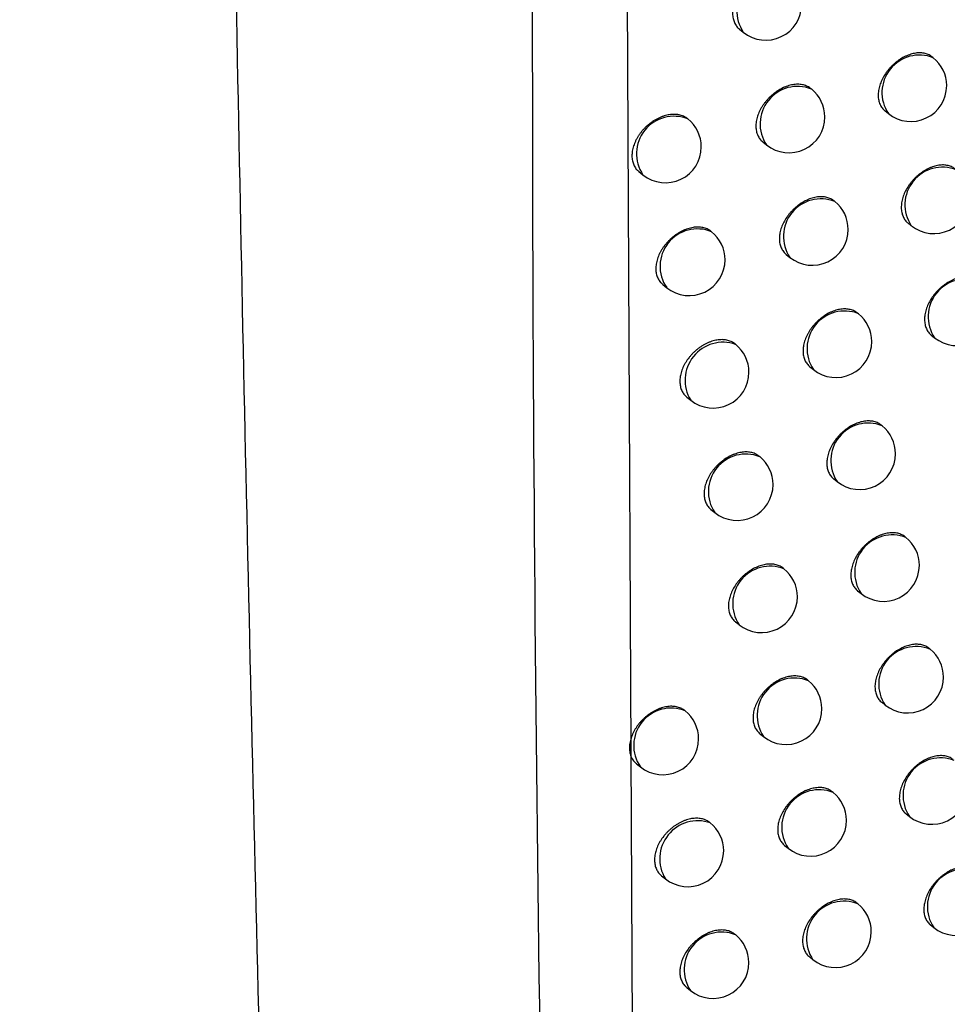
# Model space of a CAD drawing. Header units: millimetres. Extents: x -0.66 to 0.91, y -0.4 to 0.64.
# Tile 152 of 171: x 0.7168 to 0.7297, y 0.2146 to 0.2283. Entities that reach past the tile are written whole.
import ezdxf

# ---------------------------------------------------------------- set-up
doc = ezdxf.new("R2010")
doc.units = ezdxf.units.MM
doc.layers.add('FORMAT', color=7, linetype='Continuous')

msp = doc.modelspace()

# ---------------------------------------------------------------- linework, layer by layer
at = {"layer": 'FORMAT', "color": 7, "linetype": 'Continuous', "lineweight": 25}
for p, q in [((0.725224, 0.236107), (0.725351, 0.209991)), ((0.726828, 0.228189), (0.726881, 0.228147)), ((0.72953, 0.227792), (0.729517, 0.227803)), ((0.727831, 0.227355), (0.727822, 0.227363)), ((0.728857, 0.22705), (0.728904, 0.227013)), ((0.727153, 0.226617), (0.727204, 0.226576)), ((0.725425, 0.226203), (0.725481, 0.226158)), ((0.728157, 0.225787), (0.728147, 0.225795)), ((0.729178, 0.225486), (0.729224, 0.225449)), ((0.72748, 0.225048), (0.72753, 0.225008)), ((0.725758, 0.224629), (0.725813, 0.224585)), ((0.728485, 0.224223), (0.728474, 0.224231)), ((0.729502, 0.223924), (0.729548, 0.223888)), ((0.726773, 0.223796), (0.726767, 0.223801)), ((0.727809, 0.223483), (0.727859, 0.223443)), ((0.726093, 0.223059), (0.726147, 0.223016)), ((0.728816, 0.222661), (0.728804, 0.22267)), ((0.72711, 0.222229), (0.727102, 0.222236)), ((0.728141, 0.22192), (0.72819, 0.221881)), ((0.72643, 0.221492), (0.726483, 0.22145)), ((0.729149, 0.221102), (0.729136, 0.221112)), ((0.727448, 0.220666), (0.727439, 0.220673)), ((0.728475, 0.22036), (0.728523, 0.220322)), ((0.72677, 0.219928), (0.726822, 0.219887)), ((0.729485, 0.219546), (0.729471, 0.219557)), ((0.727789, 0.219106), (0.727779, 0.219114)), ((0.728812, 0.218804), (0.728858, 0.218766)), ((0.727112, 0.218367), (0.727163, 0.218327)), ((0.72539, 0.217948), (0.725445, 0.217904)), ((0.728132, 0.217549), (0.728121, 0.217558)), ((0.729151, 0.21725), (0.729197, 0.217214)), ((0.72642, 0.217123), (0.726413, 0.217128)), ((0.727456, 0.21681), (0.727506, 0.21677)), ((0.72574, 0.216386), (0.725794, 0.216343)), ((0.728478, 0.215995), (0.728466, 0.216005)), ((0.729492, 0.2157), (0.729537, 0.215664)), ((0.726771, 0.215564), (0.726763, 0.215571)), ((0.727803, 0.215255), (0.727852, 0.215216)), ((0.726092, 0.214827), (0.726145, 0.214785))]:
    msp.add_line(p, q, dxfattribs=at)
for centre, radius, start, end in [((0.727315, 0.228439), 0.0005234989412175, 68.457995, 213.993496), ((0.727194, 0.228536), 0.0005000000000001, 231.225746, 360), ((0.729338, 0.227305), 0.0005234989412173, 68.457995, 213.993496), ((0.729217, 0.227402), 0.0005, 360, 51.225746), ((0.727638, 0.226868), 0.0005234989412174, 68.457995, 213.993496), ((0.727518, 0.226966), 0.0005, 360, 51.225746), ((0.729217, 0.227402), 0.0005000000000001, 231.225746, 360), ((0.725914, 0.226452), 0.0005228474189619, 68.226298, 214.225194), ((0.725795, 0.226548), 0.0005, 360, 51.225746), ((0.727518, 0.226966), 0.0005000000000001, 231.225746, 360), ((0.725795, 0.226548), 0.0005000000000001, 231.225746, 360), ((0.729658, 0.225742), 0.0005234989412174, 68.457995, 213.993496), ((0.729538, 0.225839), 0.0005000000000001, 231.225746, 360), ((0.727964, 0.2253), 0.0005234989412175, 68.457995, 213.993496), ((0.727844, 0.225398), 0.0005, 360, 51.225746), ((0.726241, 0.224883), 0.0005213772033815, 67.689627, 214.761864), ((0.726126, 0.224975), 0.0005, 360, 51.225746), ((0.727844, 0.225398), 0.0005, 231.225746, 360), ((0.726126, 0.224975), 0.0005, 231.225746, 360), ((0.729982, 0.224181), 0.0005234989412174, 68.457995, 213.993496), ((0.728293, 0.223736), 0.0005234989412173, 68.457995, 213.993496), ((0.728172, 0.223833), 0.0005, 360, 51.225746), ((0.729861, 0.224278), 0.0005, 231.225746, 360), ((0.726599, 0.223294), 0.0005306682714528, 70.799981, 211.651511), ((0.72646, 0.223406), 0.0005000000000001, 360, 51.225746), ((0.728172, 0.223833), 0.0005, 231.225746, 360), ((0.72646, 0.223406), 0.0005000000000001, 231.225746, 360), ((0.728624, 0.222174), 0.0005234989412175, 68.457995, 213.993496), ((0.728503, 0.222271), 0.0005, 360, 51.225746), ((0.726917, 0.221742), 0.0005234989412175, 68.457995, 213.993496), ((0.728503, 0.222271), 0.0005, 231.225746, 360), ((0.726796, 0.22184), 0.0005, 360, 51.225746), ((0.726796, 0.22184), 0.0005000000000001, 231.225746, 360), ((0.728957, 0.220615), 0.0005234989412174, 68.457995, 213.993496), ((0.728836, 0.220712), 0.0005000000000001, 360, 51.225746), ((0.727256, 0.220179), 0.0005234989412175, 68.457995, 213.993496), ((0.727135, 0.220276), 0.0005000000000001, 360, 51.225746), ((0.728836, 0.220712), 0.0005000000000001, 231.225746, 360), ((0.727135, 0.220276), 0.0005000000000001, 231.225746, 360), ((0.729292, 0.219059), 0.0005234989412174, 68.457995, 213.993496), ((0.729172, 0.219156), 0.0005000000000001, 360, 51.225746), ((0.727597, 0.218619), 0.0005234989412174, 68.457995, 213.993496), ((0.727476, 0.218716), 0.0005, 360, 51.225746), ((0.729172, 0.219156), 0.0005000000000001, 231.225746, 360), ((0.725873, 0.218202), 0.0005212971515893, 67.659829, 214.791663), ((0.727476, 0.218716), 0.0005, 231.225746, 360), ((0.725758, 0.218294), 0.0005000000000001, 360, 51.225746), ((0.725758, 0.218294), 0.0005000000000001, 231.225746, 360), ((0.729631, 0.217506), 0.0005234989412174, 68.457995, 213.993496), ((0.72951, 0.217603), 0.0005, 231.225746, 360), ((0.72794, 0.217062), 0.0005234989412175, 68.457995, 213.993496), ((0.727819, 0.217159), 0.0005000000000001, 360, 51.225746), ((0.726246, 0.216622), 0.0005306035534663, 70.780317, 211.671174), ((0.726107, 0.216733), 0.0005000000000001, 360, 51.225746), ((0.727819, 0.217159), 0.0005000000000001, 231.225746, 360), ((0.726107, 0.216733), 0.0005000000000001, 231.225746, 360), ((0.729971, 0.215956), 0.0005234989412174, 68.457995, 213.993496), ((0.728286, 0.215508), 0.0005234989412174, 68.457995, 213.993496), ((0.728165, 0.215606), 0.0005, 360, 51.225746), ((0.72985, 0.216054), 0.0005, 231.225746, 360), ((0.726579, 0.215077), 0.0005234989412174, 68.457995, 213.993496), ((0.726458, 0.215175), 0.0005, 360, 51.225746), ((0.728165, 0.215606), 0.0005, 231.225746, 360), ((0.726458, 0.215175), 0.0005, 231.225746, 360)]:
    msp.add_arc(centre, radius, start, end, dxfattribs=at)
for points, knots in [([(0.7211222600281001, 0.1835520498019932), (0.7210896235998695, 0.1843891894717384), (0.7208191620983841, 0.1913266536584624), (0.7203762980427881, 0.2044048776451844), (0.7199025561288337, 0.2228530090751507), (0.7195818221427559, 0.2413939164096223), (0.7194500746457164, 0.255442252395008), (0.7194212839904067, 0.2633071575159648), (0.7194152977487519, 0.2649424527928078)], [0, 0, 0, 0, 0.03118345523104, 0.2584205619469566, 0.4856768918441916, 0.712990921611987, 0.9403241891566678, 1, 1, 1, 1]), ([(0.7244832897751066, 0.2640609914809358), (0.7242738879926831, 0.2551415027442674), (0.7238550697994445, 0.2373019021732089), (0.7239798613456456, 0.210804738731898), (0.7245338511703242, 0.1933501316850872), (0.7248108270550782, 0.1846234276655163)], [0, 0, 0, 0, 0.333333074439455, 0.6666894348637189, 1, 1, 1, 1]), ([(0.5824778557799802, 0.2440448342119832), (0.5851051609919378, 0.2416784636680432), (0.590359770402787, 0.2369457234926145), (0.5988300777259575, 0.2300098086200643), (0.6077298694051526, 0.2231974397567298), (0.6171515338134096, 0.2164881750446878), (0.6270809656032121, 0.2098938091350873), (0.6375226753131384, 0.2034264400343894), (0.6484072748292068, 0.1971340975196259), (0.6605520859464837, 0.1905804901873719), (0.6740410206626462, 0.1838335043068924), (0.6889975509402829, 0.1769691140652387), (0.7044984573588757, 0.1703995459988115), (0.7152680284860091, 0.1663178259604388), (0.7206586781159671, 0.1642747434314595)], [0, 0, 0, 0, 0.0758434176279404, 0.1516868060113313, 0.2276845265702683, 0.3039225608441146, 0.3816002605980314, 0.4593883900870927, 0.5375112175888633, 0.6157464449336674, 0.7112905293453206, 0.8070401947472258, 0.9034150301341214, 1, 1, 1, 1]), ([(0.7274988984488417, 0.2289324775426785), (0.7274929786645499, 0.2289371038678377), (0.72747172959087, 0.2289537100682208), (0.7274374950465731, 0.2289703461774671), (0.72739808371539, 0.2289825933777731), (0.7273563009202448, 0.2289907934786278), (0.7273115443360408, 0.2289929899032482), (0.7272648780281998, 0.2289890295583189), (0.7272291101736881, 0.2289830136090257), (0.7271930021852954, 0.2289740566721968), (0.7271562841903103, 0.2289620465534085), (0.7271076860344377, 0.2289422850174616), (0.7270594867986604, 0.2289169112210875), (0.7270129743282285, 0.2288865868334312), (0.7269789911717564, 0.2288613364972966), (0.7269465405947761, 0.2288340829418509), (0.7269157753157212, 0.2288050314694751), (0.7268864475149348, 0.2287738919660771), (0.7268592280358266, 0.2287412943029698), (0.7268260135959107, 0.2286963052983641), (0.7267974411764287, 0.2286491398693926), (0.7267743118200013, 0.2286009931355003), (0.7267549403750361, 0.2285525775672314), (0.726741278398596, 0.2285040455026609), (0.7267337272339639, 0.2284566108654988), (0.726730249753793, 0.2284102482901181), (0.7267328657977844, 0.2283657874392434), (0.7267415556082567, 0.2283243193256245), (0.7267542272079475, 0.2282851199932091), (0.7267725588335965, 0.2282494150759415), (0.726796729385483, 0.2282187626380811), (0.7268129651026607, 0.2282006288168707), (0.7268249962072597, 0.228192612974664), (0.726828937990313, 0.2281899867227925)], [0, 0, 0, 0, 0.0206093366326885, 0.0739772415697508, 0.1012137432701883, 0.1277151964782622, 0.1813239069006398, 0.2086836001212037, 0.2352983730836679, 0.2620985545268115, 0.2891857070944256, 0.3166658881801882, 0.3699576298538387, 0.3973018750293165, 0.424847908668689, 0.4514928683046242, 0.478325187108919, 0.5054484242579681, 0.5329707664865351, 0.5595071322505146, 0.6131964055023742, 0.6406089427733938, 0.6670036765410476, 0.7204053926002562, 0.7476695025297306, 0.7739574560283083, 0.8271399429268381, 0.8542880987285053, 0.8805565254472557, 0.9336957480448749, 0.9608174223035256, 0.987162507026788, 1, 1, 1, 1]), ([(0.7295163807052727, 0.2278027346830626), (0.7295104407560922, 0.2278073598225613), (0.7294894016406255, 0.2278237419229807), (0.7294555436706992, 0.2278399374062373), (0.729416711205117, 0.2278515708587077), (0.7293755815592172, 0.2278591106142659), (0.729331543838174, 0.2278606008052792), (0.7292856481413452, 0.2278559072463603), (0.7292504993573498, 0.2278493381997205), (0.7292150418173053, 0.2278398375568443), (0.7291789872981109, 0.227827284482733), (0.7291312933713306, 0.2278068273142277), (0.7290840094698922, 0.2277807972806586), (0.7290383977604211, 0.2277498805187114), (0.7290050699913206, 0.2277242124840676), (0.7289732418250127, 0.2276965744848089), (0.7289430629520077, 0.2276671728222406), (0.7289142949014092, 0.2276357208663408), (0.7288875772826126, 0.227602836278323), (0.7288549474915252, 0.2275574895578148), (0.7288268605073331, 0.227510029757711), (0.72880409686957, 0.2274616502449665), (0.7287849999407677, 0.227413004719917), (0.7287715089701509, 0.227364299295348), (0.7287640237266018, 0.2273167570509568), (0.7287605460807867, 0.2272703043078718), (0.7287630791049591, 0.2272258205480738), (0.7287716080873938, 0.2271844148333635), (0.7287840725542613, 0.2271453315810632), (0.7288021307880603, 0.2271098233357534), (0.7288259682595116, 0.2270794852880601), (0.7288418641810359, 0.2270616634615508), (0.7288535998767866, 0.2270538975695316), (0.7288573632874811, 0.2270514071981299)], [0, 0, 0, 0, 0.0210279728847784, 0.074480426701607, 0.101762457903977, 0.1282525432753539, 0.181840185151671, 0.2091913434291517, 0.2357457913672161, 0.2624855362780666, 0.2895121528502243, 0.3169316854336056, 0.3700547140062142, 0.3973118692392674, 0.4247698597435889, 0.4513435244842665, 0.4781036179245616, 0.5051528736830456, 0.5325985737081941, 0.5591101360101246, 0.6127469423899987, 0.6401299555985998, 0.6665587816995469, 0.7200276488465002, 0.7473240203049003, 0.7736896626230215, 0.8270288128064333, 0.8542565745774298, 0.8806108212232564, 0.9339246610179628, 0.9611368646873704, 0.9875373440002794, 1, 1, 1, 1]), ([(0.7278214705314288, 0.2273623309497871), (0.7278155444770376, 0.2273669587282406), (0.7277943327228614, 0.227383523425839), (0.7277601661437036, 0.2274000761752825), (0.7277208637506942, 0.2274122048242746), (0.7276792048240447, 0.2274202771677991), (0.7276345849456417, 0.227422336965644), (0.7275880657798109, 0.2274182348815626), (0.7275524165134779, 0.2274121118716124), (0.7275164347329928, 0.2274030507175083), (0.7274798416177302, 0.227390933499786), (0.727419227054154, 0.2273660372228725), (0.7273590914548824, 0.2273315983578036), (0.7273032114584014, 0.2272897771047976), (0.7272708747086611, 0.2272624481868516), (0.7272402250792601, 0.2272333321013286), (0.7272110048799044, 0.2272021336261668), (0.7271838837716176, 0.2271694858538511), (0.7271590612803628, 0.2271356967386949), (0.727136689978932, 0.2271010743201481), (0.7271165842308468, 0.2270652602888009), (0.7270992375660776, 0.2270290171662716), (0.7270799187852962, 0.2269805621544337), (0.7270662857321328, 0.2269319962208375), (0.727058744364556, 0.2268845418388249), (0.7270552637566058, 0.2268381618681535), (0.7270578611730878, 0.2267936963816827), (0.7270665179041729, 0.226752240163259), (0.7270791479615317, 0.2267130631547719), (0.7270974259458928, 0.2266773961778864), (0.7271215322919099, 0.2266468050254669), (0.7271377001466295, 0.2266287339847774), (0.7271496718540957, 0.226620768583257), (0.7271535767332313, 0.2266181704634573)], [0, 0, 0, 0, 0.0206987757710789, 0.07408932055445, 0.1013378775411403, 0.1278393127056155, 0.181448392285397, 0.208808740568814, 0.2354131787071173, 0.2622030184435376, 0.2892798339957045, 0.3167496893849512, 0.3971960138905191, 0.424725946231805, 0.4513583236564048, 0.4781778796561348, 0.5052880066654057, 0.532796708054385, 0.5593304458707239, 0.5860510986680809, 0.6130619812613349, 0.6404709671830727, 0.6668756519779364, 0.7202971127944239, 0.7475708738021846, 0.7738780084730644, 0.8270991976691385, 0.8542670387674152, 0.8805562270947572, 0.9337376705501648, 0.9608812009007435, 0.9872404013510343, 0.9999999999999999, 0.9999999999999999, 0.9999999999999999, 0.9999999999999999]), ([(0.7261026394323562, 0.2269406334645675), (0.7260887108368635, 0.2269509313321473), (0.7260667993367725, 0.2269671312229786), (0.7260313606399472, 0.2269823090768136), (0.7260014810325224, 0.2269918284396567), (0.725969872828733, 0.2269982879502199), (0.7259369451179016, 0.2270017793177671), (0.7259023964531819, 0.2270022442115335), (0.7258669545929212, 0.2269996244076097), (0.725830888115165, 0.2269939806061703), (0.7257943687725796, 0.2269853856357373), (0.725757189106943, 0.2269737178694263), (0.725720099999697, 0.2269591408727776), (0.7256835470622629, 0.2269418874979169), (0.7256476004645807, 0.2269220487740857), (0.7256120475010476, 0.2268994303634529), (0.7255776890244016, 0.2268744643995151), (0.7255449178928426, 0.2268475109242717), (0.7255137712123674, 0.2268186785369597), (0.7254840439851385, 0.2267876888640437), (0.7254564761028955, 0.2267552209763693), (0.7254313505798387, 0.2267217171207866), (0.7254086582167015, 0.2266872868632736), (0.7253882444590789, 0.2266515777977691), (0.7253648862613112, 0.2266035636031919), (0.7253471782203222, 0.2265549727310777), (0.7253354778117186, 0.2265069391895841), (0.7253278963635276, 0.2264596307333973), (0.725326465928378, 0.2264137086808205), (0.7253311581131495, 0.2263702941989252), (0.7253399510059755, 0.2263288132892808), (0.7253547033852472, 0.2262904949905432), (0.7253751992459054, 0.2262564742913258), (0.7253958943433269, 0.2262287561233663), (0.7254149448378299, 0.2262131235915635), (0.7254262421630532, 0.2262038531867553)], [0, 0, 0, 0, 0.0467822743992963, 0.0735946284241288, 0.1007926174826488, 0.1272047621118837, 0.1539900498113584, 0.1809645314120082, 0.2083273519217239, 0.2348889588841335, 0.2616340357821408, 0.2889572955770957, 0.3164802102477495, 0.3431168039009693, 0.3699385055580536, 0.3973449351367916, 0.4249538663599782, 0.4515507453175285, 0.4783335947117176, 0.5057049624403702, 0.5332805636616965, 0.5597332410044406, 0.5863714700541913, 0.6135970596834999, 0.6410264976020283, 0.693894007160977, 0.7207326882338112, 0.7479672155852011, 0.8005556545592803, 0.82724956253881, 0.8543333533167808, 0.9068707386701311, 0.9335352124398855, 0.9605850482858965, 0.9999999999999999, 0.9999999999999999, 0.9999999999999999, 0.9999999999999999]), ([(0.7298361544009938, 0.2262397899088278), (0.7298302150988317, 0.2262444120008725), (0.7298092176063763, 0.226260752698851), (0.7297754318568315, 0.2262768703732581), (0.7297367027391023, 0.2262883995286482), (0.7296956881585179, 0.2262958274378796), (0.729651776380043, 0.2262971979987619), (0.7296060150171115, 0.2262923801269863), (0.7295709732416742, 0.2262857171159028), (0.729535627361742, 0.2262761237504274), (0.7294996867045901, 0.2262634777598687), (0.7294521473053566, 0.2262429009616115), (0.7294050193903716, 0.2262167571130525), (0.7293595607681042, 0.2261857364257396), (0.7293263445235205, 0.2261599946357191), (0.7292946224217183, 0.2261322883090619), (0.7292645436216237, 0.2261028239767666), (0.7292358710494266, 0.2260713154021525), (0.7292092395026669, 0.2260383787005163), (0.7291767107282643, 0.2259929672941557), (0.7291487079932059, 0.2259454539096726), (0.7291260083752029, 0.2258970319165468), (0.7291069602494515, 0.2258483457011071), (0.7290935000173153, 0.2257996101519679), (0.7290860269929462, 0.2257520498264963), (0.7290825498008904, 0.2257055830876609), (0.7290850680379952, 0.2256610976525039), (0.7290935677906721, 0.2256197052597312), (0.7291059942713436, 0.2255806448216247), (0.7291240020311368, 0.2255451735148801), (0.7291477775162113, 0.2255148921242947), (0.7291636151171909, 0.2254971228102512), (0.7291753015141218, 0.2254893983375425), (0.7291790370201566, 0.225486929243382)], [0, 0, 0, 0, 0.0210877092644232, 0.0745523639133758, 0.1018409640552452, 0.1283294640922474, 0.1819141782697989, 0.2092641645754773, 0.2358099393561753, 0.2625409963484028, 0.2895589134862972, 0.3169697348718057, 0.3700682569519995, 0.3973127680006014, 0.4247579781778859, 0.4513211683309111, 0.4780706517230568, 0.5051090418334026, 0.5325434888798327, 0.559051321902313, 0.6126802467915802, 0.6400588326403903, 0.6664926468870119, 0.7199713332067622, 0.74727241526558, 0.7736495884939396, 0.8270119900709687, 0.8542515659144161, 0.8806185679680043, 0.9339583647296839, 0.9611840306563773, 0.9875926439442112, 1, 1, 1, 1]), ([(0.7281464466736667, 0.2257952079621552), (0.7281405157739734, 0.2257998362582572), (0.7281193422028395, 0.2258163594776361), (0.7280852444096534, 0.2258328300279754), (0.7280460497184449, 0.2258448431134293), (0.728004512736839, 0.2258527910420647), (0.7279600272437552, 0.2258547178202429), (0.727913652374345, 0.225850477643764), (0.7278781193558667, 0.2258442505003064), (0.7278422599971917, 0.2258350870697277), (0.7278057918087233, 0.2258228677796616), (0.7277453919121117, 0.2257978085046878), (0.7276854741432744, 0.225763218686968), (0.7276297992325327, 0.2257212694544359), (0.7275975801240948, 0.2256938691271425), (0.7275670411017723, 0.2256646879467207), (0.727537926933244, 0.2256334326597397), (0.7275108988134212, 0.2256007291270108), (0.7274779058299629, 0.2255556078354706), (0.727449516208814, 0.2255083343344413), (0.7274265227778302, 0.2254601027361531), (0.7274072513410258, 0.225411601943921), (0.7273936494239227, 0.2253630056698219), (0.7273861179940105, 0.2253155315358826), (0.7273826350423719, 0.2252691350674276), (0.7273852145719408, 0.2252246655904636), (0.7273938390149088, 0.2251832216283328), (0.7274064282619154, 0.2251440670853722), (0.7274246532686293, 0.2251084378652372), (0.72744869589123, 0.2250779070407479), (0.7274647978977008, 0.2250598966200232), (0.727476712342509, 0.2250519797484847), (0.7274805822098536, 0.225049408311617)], [0, 0, 0, 0, 0.0207815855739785, 0.0741911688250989, 0.1014499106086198, 0.1279502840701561, 0.1815575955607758, 0.2089174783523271, 0.2355112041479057, 0.2622903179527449, 0.2893564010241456, 0.3168155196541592, 0.3972150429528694, 0.424728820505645, 0.4513483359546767, 0.4781548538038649, 0.5052516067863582, 0.5327464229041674, 0.5592765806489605, 0.6129523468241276, 0.6403568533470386, 0.6667697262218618, 0.7202073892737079, 0.74748901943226, 0.7738130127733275, 0.827068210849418, 0.8542533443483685, 0.8805609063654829, 0.9337797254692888, 0.9609426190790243, 0.9873139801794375, 1, 1, 1, 1]), ([(0.7264332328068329, 0.2253690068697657), (0.7264193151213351, 0.2253792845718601), (0.7263974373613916, 0.2253954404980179), (0.7263620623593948, 0.2254105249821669), (0.7263322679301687, 0.2254199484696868), (0.7263007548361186, 0.225426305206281), (0.7262679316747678, 0.2254296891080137), (0.7262334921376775, 0.2254300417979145), (0.7261981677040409, 0.2254273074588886), (0.7261622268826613, 0.2254215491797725), (0.7261258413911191, 0.2254128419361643), (0.7260887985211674, 0.2254010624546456), (0.7260518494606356, 0.2253863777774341), (0.7260154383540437, 0.225369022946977), (0.7259796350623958, 0.2253490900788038), (0.7259442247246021, 0.2253263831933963), (0.725910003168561, 0.2253013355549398), (0.7258773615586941, 0.2252743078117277), (0.7258463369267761, 0.225245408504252), (0.7258167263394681, 0.2252143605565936), (0.7257892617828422, 0.2251818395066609), (0.7257642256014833, 0.2251482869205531), (0.7257416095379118, 0.2251138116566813), (0.7257212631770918, 0.2250780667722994), (0.7256979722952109, 0.2250300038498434), (0.7256803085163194, 0.2249813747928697), (0.7256686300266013, 0.2249333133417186), (0.7256610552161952, 0.2248859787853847), (0.7256596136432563, 0.2248400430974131), (0.7256642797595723, 0.2247966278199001), (0.7256730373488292, 0.2247551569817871), (0.7256877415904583, 0.2247168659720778), (0.7257081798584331, 0.2246828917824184), (0.7257287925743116, 0.2246552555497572), (0.7257477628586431, 0.2246397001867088), (0.725758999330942, 0.2246304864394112)], [0, 0, 0, 0, 0.046898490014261, 0.0737215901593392, 0.100930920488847, 0.127339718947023, 0.1541219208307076, 0.1810934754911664, 0.2084537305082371, 0.2349995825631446, 0.2617288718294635, 0.289036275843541, 0.3165433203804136, 0.3431581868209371, 0.3699579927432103, 0.3973419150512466, 0.4249280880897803, 0.4515069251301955, 0.4782714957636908, 0.5056236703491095, 0.533179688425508, 0.5596265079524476, 0.5862586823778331, 0.6134774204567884, 0.6408996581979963, 0.6937855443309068, 0.7206332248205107, 0.7478765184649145, 0.8005054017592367, 0.827219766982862, 0.8543242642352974, 0.9069056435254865, 0.9335926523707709, 0.9606656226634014, 1, 1, 1, 1]), ([(0.7301584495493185, 0.2246797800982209), (0.7301525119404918, 0.2246843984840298), (0.7301315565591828, 0.2247006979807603), (0.7300978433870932, 0.2247167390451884), (0.7300592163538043, 0.2247281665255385), (0.7300183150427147, 0.2247354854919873), (0.7299745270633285, 0.2247367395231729), (0.7299288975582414, 0.2247318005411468), (0.7298939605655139, 0.2247250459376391), (0.7298587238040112, 0.224715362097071), (0.7298228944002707, 0.2247026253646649), (0.7297755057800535, 0.2246819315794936), (0.7297285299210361, 0.2246556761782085), (0.7296832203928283, 0.2246245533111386), (0.729650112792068, 0.2245987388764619), (0.7296184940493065, 0.2245709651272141), (0.7295885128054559, 0.2245414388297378), (0.7295599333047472, 0.2245098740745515), (0.7295333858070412, 0.2244768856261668), (0.7295009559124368, 0.2244314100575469), (0.7294730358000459, 0.2243838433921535), (0.729450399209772, 0.224335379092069), (0.7294313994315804, 0.2242866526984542), (0.7294179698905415, 0.2242378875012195), (0.729410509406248, 0.2241903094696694), (0.729407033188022, 0.2241438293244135), (0.7294095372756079, 0.2240993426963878), (0.7294180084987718, 0.2240579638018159), (0.7294303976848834, 0.2240189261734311), (0.7294483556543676, 0.223983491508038), (0.7294720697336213, 0.2239532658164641), (0.7294878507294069, 0.2239355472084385), (0.7294994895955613, 0.223927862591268), (0.7295031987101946, 0.2239254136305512)], [0, 0, 0, 0, 0.0211429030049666, 0.074618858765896, 0.1019135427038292, 0.128400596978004, 0.1819826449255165, 0.2093315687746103, 0.2358693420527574, 0.2625923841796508, 0.2896022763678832, 0.3170050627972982, 0.3700809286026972, 0.3973137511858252, 0.4247471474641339, 0.4513006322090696, 0.4780402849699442, 0.5050686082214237, 0.532492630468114, 0.5589969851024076, 0.6126185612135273, 0.6399930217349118, 0.6664314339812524, 0.7199191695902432, 0.7472245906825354, 0.7736124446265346, 0.8269963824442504, 0.8542469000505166, 0.8806257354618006, 0.9339896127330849, 0.9612277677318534, 0.9876439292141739, 1, 1, 1, 1]), ([(0.7284738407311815, 0.224231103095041), (0.7284679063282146, 0.2242357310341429), (0.7284467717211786, 0.2242522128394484), (0.7284127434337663, 0.2242686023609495), (0.7283736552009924, 0.2242805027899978), (0.7283322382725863, 0.2242883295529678), (0.7282878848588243, 0.2242901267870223), (0.7282416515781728, 0.2242857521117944), (0.7282062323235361, 0.2242794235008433), (0.7281704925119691, 0.2242701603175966), (0.7281341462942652, 0.2242578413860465), (0.7280739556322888, 0.2242326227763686), (0.7280142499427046, 0.2241978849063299), (0.7279587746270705, 0.2241558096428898), (0.7279266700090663, 0.2241283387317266), (0.7278962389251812, 0.2240990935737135), (0.7278672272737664, 0.2240677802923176), (0.727840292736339, 0.2240350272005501), (0.7278156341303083, 0.2240011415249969), (0.7277934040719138, 0.2239664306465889), (0.7277734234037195, 0.223930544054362), (0.7277561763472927, 0.2238942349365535), (0.7277369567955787, 0.2238456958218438), (0.7277233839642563, 0.2237970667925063), (0.7277158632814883, 0.2237495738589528), (0.7277123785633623, 0.2237031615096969), (0.727714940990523, 0.2236586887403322), (0.7277235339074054, 0.2236172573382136), (0.7277360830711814, 0.2235781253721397), (0.7277542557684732, 0.2235425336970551), (0.7277782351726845, 0.2235120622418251), (0.7277942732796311, 0.2234941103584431), (0.7278061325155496, 0.2234862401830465), (0.727809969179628, 0.2234836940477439)], [0, 0, 0, 0, 0.020856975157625, 0.0742794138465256, 0.1015451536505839, 0.1280421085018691, 0.1816428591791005, 0.2089998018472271, 0.2355810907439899, 0.2623477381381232, 0.2894013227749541, 0.3168479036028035, 0.3971963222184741, 0.424692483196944, 0.4512975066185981, 0.4780893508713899, 0.5051710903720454, 0.5326503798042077, 0.5591746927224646, 0.585885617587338, 0.6128861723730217, 0.6402839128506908, 0.6667019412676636, 0.7201496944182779, 0.7474360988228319, 0.7737733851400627, 0.8270553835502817, 0.8542541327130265, 0.8805764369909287, 0.9338252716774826, 0.961003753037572, 0.9873840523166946, 1, 1, 1, 1]), ([(0.7267661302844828, 0.2238004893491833), (0.726752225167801, 0.2238107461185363), (0.7267303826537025, 0.2238268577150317), (0.7266950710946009, 0.2238418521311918), (0.7266554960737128, 0.2238542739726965), (0.7266123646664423, 0.2238606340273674), (0.7265668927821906, 0.2238609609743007), (0.7265316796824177, 0.2238581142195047), (0.7264958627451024, 0.2238522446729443), (0.7264596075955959, 0.2238434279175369), (0.7264226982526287, 0.2238315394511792), (0.7263858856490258, 0.2238167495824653), (0.726349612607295, 0.2237992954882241), (0.7263139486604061, 0.2237792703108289), (0.7262786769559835, 0.223756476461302), (0.7262445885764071, 0.2237313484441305), (0.7262120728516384, 0.2237042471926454), (0.7261811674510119, 0.223675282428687), (0.7261516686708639, 0.223644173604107), (0.7261153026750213, 0.2236008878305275), (0.7260833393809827, 0.2235550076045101), (0.7260564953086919, 0.2235076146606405), (0.726033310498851, 0.2234595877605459), (0.7260156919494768, 0.2234109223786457), (0.7260040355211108, 0.2233628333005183), (0.7259964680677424, 0.2233154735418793), (0.7259950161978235, 0.2232695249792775), (0.7259996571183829, 0.2232261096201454), (0.7260083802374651, 0.2231846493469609), (0.7260230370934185, 0.2231463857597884), (0.7260434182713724, 0.2231124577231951), (0.7260639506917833, 0.2230849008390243), (0.7260828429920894, 0.2230694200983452), (0.7260940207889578, 0.2230602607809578)], [0, 0, 0, 0, 0.0470120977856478, 0.0738478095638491, 0.1010703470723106, 0.154214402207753, 0.1811857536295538, 0.2085461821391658, 0.2350797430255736, 0.2617967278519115, 0.2890918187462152, 0.316586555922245, 0.343183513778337, 0.3699652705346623, 0.3973306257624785, 0.4248980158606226, 0.4514623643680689, 0.4782122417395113, 0.5055489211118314, 0.5330890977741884, 0.5863109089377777, 0.6133297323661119, 0.6407476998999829, 0.6936556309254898, 0.7205141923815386, 0.7477681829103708, 0.8004398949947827, 0.8271759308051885, 0.854302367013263, 0.9069300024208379, 0.9336406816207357, 0.9607379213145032, 1, 1, 1, 1]), ([(0.7288036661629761, 0.2226700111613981), (0.7287977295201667, 0.2226746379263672), (0.7287766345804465, 0.2226910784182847), (0.7287426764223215, 0.2227073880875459), (0.7287036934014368, 0.2227191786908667), (0.7286623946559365, 0.2227268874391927), (0.7286181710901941, 0.2227285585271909), (0.728572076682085, 0.2227240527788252), (0.7285367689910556, 0.2227176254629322), (0.7285011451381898, 0.2227082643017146), (0.7284649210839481, 0.2226958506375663), (0.7284169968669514, 0.2226755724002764), (0.7283694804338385, 0.2226497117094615), (0.7283236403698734, 0.222618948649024), (0.7282901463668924, 0.2225933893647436), (0.7282581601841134, 0.2225658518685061), (0.728227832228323, 0.2225365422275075), (0.7281989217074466, 0.2225051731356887), (0.7281720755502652, 0.2224723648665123), (0.7281392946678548, 0.2224271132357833), (0.7281110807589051, 0.2223797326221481), (0.7280882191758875, 0.2223314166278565), (0.7280690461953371, 0.2222828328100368), (0.7280555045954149, 0.2222341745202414), (0.7280479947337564, 0.2221866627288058), (0.7280445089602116, 0.222140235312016), (0.7280470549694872, 0.2220957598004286), (0.7280556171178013, 0.222054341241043), (0.7280681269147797, 0.2220152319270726), (0.7280862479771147, 0.2219796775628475), (0.7281101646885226, 0.2219492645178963), (0.7281261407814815, 0.2219313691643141), (0.7281379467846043, 0.2219235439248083), (0.7281417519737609, 0.2219210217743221)], [0, 0, 0, 0, 0.0209261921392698, 0.0743579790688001, 0.1016288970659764, 0.128121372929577, 0.1817133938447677, 0.2090662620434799, 0.2356346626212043, 0.2623883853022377, 0.2894290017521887, 0.3168625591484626, 0.3700246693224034, 0.39730199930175, 0.4247803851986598, 0.451370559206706, 0.4781473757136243, 0.5052137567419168, 0.5326771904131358, 0.5591946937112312, 0.6128440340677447, 0.6402340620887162, 0.6666555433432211, 0.7201099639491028, 0.7473994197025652, 0.7737477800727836, 0.8270520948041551, 0.8542621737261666, 0.8805969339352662, 0.9338711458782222, 0.9610628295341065, 0.9874501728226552, 1, 1, 1, 1]), ([(0.7271015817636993, 0.2222353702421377), (0.727095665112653, 0.2222399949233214), (0.7270744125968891, 0.2222566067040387), (0.7270401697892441, 0.2222732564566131), (0.7270007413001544, 0.2222855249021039), (0.7269589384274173, 0.2222937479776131), (0.7269141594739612, 0.2222959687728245), (0.7268674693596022, 0.2222920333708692), (0.7268316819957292, 0.2222860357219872), (0.7267955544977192, 0.2222770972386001), (0.7267588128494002, 0.2222651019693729), (0.7266979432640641, 0.2222403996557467), (0.726637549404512, 0.2222061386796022), (0.7265814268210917, 0.2221644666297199), (0.726548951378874, 0.2221372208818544), (0.726518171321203, 0.2221081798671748), (0.7264888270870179, 0.2220770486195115), (0.7264615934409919, 0.2220444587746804), (0.7264283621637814, 0.2219994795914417), (0.7263997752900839, 0.221952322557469), (0.7263766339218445, 0.2219041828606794), (0.7263572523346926, 0.2218557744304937), (0.7263435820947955, 0.2218072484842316), (0.7263360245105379, 0.2217598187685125), (0.7263325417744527, 0.2217134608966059), (0.7263351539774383, 0.221669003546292), (0.7263438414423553, 0.2216275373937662), (0.7263565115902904, 0.2215883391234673), (0.7263748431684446, 0.2215526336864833), (0.7263990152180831, 0.2215219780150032), (0.7264152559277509, 0.2215038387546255), (0.7264272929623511, 0.2214958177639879), (0.7264312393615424, 0.2214931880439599)], [0, 0, 0, 0, 0.0205910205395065, 0.0739626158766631, 0.1012008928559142, 0.1277066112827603, 0.1813238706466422, 0.2086878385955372, 0.2353088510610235, 0.2621153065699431, 0.2892087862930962, 0.3166953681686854, 0.3972089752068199, 0.4247621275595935, 0.4514131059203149, 0.478251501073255, 0.5053809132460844, 0.5329095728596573, 0.5594504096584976, 0.6131487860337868, 0.6405660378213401, 0.6669637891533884, 0.7203716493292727, 0.7476389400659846, 0.773928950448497, 0.8271156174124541, 0.854265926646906, 0.8805359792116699, 0.9336784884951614, 0.9608018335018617, 0.9871486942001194, 0.9999999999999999, 0.9999999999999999, 0.9999999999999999, 0.9999999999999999]), ([(0.729135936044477, 0.2211119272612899), (0.729129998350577, 0.2211165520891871), (0.7291089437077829, 0.2211329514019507), (0.7290750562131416, 0.2211491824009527), (0.729036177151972, 0.2211608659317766), (0.7289949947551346, 0.22116845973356), (0.7289508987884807, 0.2211700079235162), (0.7289049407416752, 0.2211653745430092), (0.7288697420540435, 0.221158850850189), (0.7288342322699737, 0.2211493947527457), (0.7287981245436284, 0.221136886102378), (0.7287503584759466, 0.2211164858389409), (0.7287030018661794, 0.2210905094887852), (0.7286573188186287, 0.2210596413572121), (0.7286239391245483, 0.2210340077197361), (0.7285920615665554, 0.2210064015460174), (0.7285618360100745, 0.2209770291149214), (0.7285330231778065, 0.2209456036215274), (0.7285062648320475, 0.2209127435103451), (0.7284735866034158, 0.220867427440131), (0.7284454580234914, 0.2208199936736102), (0.7284226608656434, 0.2207716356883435), (0.7284035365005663, 0.2207230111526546), (0.7283900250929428, 0.2206743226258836), (0.7283825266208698, 0.2206267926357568), (0.728379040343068, 0.220580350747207), (0.7283815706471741, 0.2205358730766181), (0.7283901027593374, 0.2204944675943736), (0.7284025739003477, 0.2204553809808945), (0.728420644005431, 0.2204198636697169), (0.7284444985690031, 0.2203895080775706), (0.7284604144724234, 0.2203716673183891), (0.7284721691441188, 0.2203638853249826), (0.7284759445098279, 0.2203613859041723)], [0, 0, 0, 0, 0.0209924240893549, 0.0744376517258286, 0.1017158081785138, 0.1282064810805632, 0.181795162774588, 0.2091466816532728, 0.2357054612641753, 0.2624495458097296, 0.2894805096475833, 0.3169043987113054, 0.3700394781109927, 0.3973028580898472, 0.4247671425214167, 0.4513458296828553, 0.4781110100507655, 0.5051654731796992, 0.532616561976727, 0.5591300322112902, 0.6127708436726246, 0.6401560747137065, 0.6665830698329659, 0.7200483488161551, 0.7473430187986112, 0.7737040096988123, 0.8270337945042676, 0.8542568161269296, 0.8806055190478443, 0.9339081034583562, 0.9611145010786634, 0.9875107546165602, 0.9999999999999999, 0.9999999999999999, 0.9999999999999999, 0.9999999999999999]), ([(0.727439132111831, 0.2206730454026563), (0.7274332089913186, 0.220677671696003), (0.7274119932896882, 0.2206942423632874), (0.727377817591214, 0.2207108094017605), (0.7273384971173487, 0.2207229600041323), (0.7272968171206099, 0.2207310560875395), (0.7272521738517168, 0.220733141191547), (0.7272056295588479, 0.2207290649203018), (0.727169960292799, 0.2207229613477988), (0.7271339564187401, 0.2207139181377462), (0.7270973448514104, 0.2207018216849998), (0.7270488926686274, 0.2206819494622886), (0.7270008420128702, 0.2206564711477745), (0.726954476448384, 0.2206260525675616), (0.726920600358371, 0.2206007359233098), (0.7268882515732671, 0.2205734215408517), (0.726857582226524, 0.2205443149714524), (0.7268283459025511, 0.2205131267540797), (0.7268012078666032, 0.220480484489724), (0.7267680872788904, 0.2204354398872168), (0.7267395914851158, 0.2203882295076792), (0.7267165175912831, 0.2203400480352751), (0.7266971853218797, 0.2202915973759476), (0.7266835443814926, 0.2202430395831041), (0.7266759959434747, 0.2201955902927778), (0.7266725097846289, 0.2201492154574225), (0.726675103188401, 0.2201047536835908), (0.7266837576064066, 0.2200632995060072), (0.7266963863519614, 0.2200241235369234), (0.7267146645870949, 0.2199884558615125), (0.7267387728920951, 0.2199578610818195), (0.7267549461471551, 0.2199397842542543), (0.7267669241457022, 0.2199318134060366), (0.7267708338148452, 0.219929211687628)], [0, 0, 0, 0, 0.0206757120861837, 0.0740572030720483, 0.1013010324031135, 0.1278003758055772, 0.18140514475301, 0.2087632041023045, 0.2353675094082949, 0.262157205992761, 0.2892338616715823, 0.3167035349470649, 0.3699654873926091, 0.3972943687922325, 0.4248248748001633, 0.4514569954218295, 0.4782763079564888, 0.5053862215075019, 0.5328947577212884, 0.5594267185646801, 0.6131066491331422, 0.6405138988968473, 0.6669153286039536, 0.7203302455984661, 0.7476007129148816, 0.7739035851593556, 0.8271161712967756, 0.8542796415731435, 0.8805641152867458, 0.9337360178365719, 0.9608746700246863, 0.9872293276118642, 1, 1, 1, 1]), ([(0.7294706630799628, 0.2195568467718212), (0.7294647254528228, 0.2195614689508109), (0.7294437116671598, 0.2195778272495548), (0.7294098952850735, 0.2195939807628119), (0.7293711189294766, 0.2196055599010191), (0.7293300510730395, 0.2196130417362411), (0.7292860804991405, 0.2196144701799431), (0.729240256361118, 0.2196097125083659), (0.7292051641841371, 0.2196030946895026), (0.7291697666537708, 0.219593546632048), (0.7291337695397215, 0.2195809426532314), (0.7290741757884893, 0.2195552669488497), (0.7290150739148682, 0.2195201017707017), (0.7289601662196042, 0.2194776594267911), (0.7289283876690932, 0.2194499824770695), (0.7288982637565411, 0.2194205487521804), (0.728869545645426, 0.2193890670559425), (0.7288428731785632, 0.2193561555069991), (0.7288102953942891, 0.2193107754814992), (0.7287822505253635, 0.2192632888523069), (0.7287595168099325, 0.2192148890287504), (0.7287404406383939, 0.2191662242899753), (0.728726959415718, 0.2191175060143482), (0.7287194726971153, 0.2190699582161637), (0.728715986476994, 0.2190235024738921), (0.7287185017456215, 0.2189790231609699), (0.7287270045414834, 0.2189376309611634), (0.7287394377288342, 0.2188985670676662), (0.7287574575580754, 0.218863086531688), (0.7287812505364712, 0.2188327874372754), (0.7287971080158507, 0.218814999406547), (0.7288088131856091, 0.2188072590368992), (0.7288125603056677, 0.2188047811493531)], [0, 0, 0, 0, 0.0210569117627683, 0.0745222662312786, 0.1018110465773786, 0.1283038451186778, 0.1818971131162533, 0.2092513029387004, 0.2358049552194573, 0.2625439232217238, 0.2895697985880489, 0.3169886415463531, 0.3972180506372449, 0.4246731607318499, 0.4512449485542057, 0.4780031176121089, 0.5050503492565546, 0.5324938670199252, 0.5590073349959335, 0.6126477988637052, 0.6400324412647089, 0.666468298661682, 0.7199512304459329, 0.7472546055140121, 0.7736310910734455, 0.8269921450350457, 0.8542310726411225, 0.8805965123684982, 0.9339331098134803, 0.9611570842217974, 0.9875654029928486, 1, 1, 1, 1]), ([(0.7277790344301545, 0.2191138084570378), (0.7277731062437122, 0.2191184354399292), (0.7277519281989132, 0.2191349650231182), (0.727717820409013, 0.2191514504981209), (0.7276786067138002, 0.2191634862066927), (0.7276370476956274, 0.21917145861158), (0.7275925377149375, 0.2191734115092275), (0.727546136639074, 0.2191691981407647), (0.7275105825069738, 0.219162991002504), (0.7274747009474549, 0.2191538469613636), (0.7274382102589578, 0.2191416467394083), (0.7273777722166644, 0.2191166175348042), (0.7273178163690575, 0.2190820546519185), (0.7272621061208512, 0.2190401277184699), (0.7272298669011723, 0.2190127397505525), (0.7271993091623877, 0.2189835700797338), (0.7271701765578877, 0.2189523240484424), (0.7271431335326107, 0.2189196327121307), (0.7271183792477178, 0.2188858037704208), (0.7270960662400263, 0.2188511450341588), (0.7270760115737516, 0.2188153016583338), (0.7270587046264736, 0.218779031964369), (0.7270394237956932, 0.218730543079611), (0.7270258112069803, 0.2186819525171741), (0.727018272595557, 0.2186344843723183), (0.7270147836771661, 0.2185880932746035), (0.7270173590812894, 0.2185436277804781), (0.7270259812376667, 0.2185021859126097), (0.7270385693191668, 0.21846303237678), (0.7270567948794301, 0.2184274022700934), (0.7270808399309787, 0.2183968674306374), (0.7270969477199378, 0.2183788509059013), (0.7271088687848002, 0.2183709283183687), (0.7271127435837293, 0.218368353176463)], [0, 0, 0, 0, 0.0207597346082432, 0.0741627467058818, 0.1014180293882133, 0.1279175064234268, 0.1815229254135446, 0.208881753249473, 0.2354765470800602, 0.2622567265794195, 0.2893238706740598, 0.3167840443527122, 0.3971888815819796, 0.4247045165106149, 0.4513250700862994, 0.4781326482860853, 0.5052305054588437, 0.5327264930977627, 0.5592561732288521, 0.5859726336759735, 0.612979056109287, 0.6403831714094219, 0.6667940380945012, 0.7202276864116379, 0.7475073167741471, 0.7738282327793, 0.8270772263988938, 0.8542592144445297, 0.8805632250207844, 0.9337748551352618, 0.960934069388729, 0.9873020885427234, 1, 1, 1, 1]), ([(0.7260652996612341, 0.2186880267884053), (0.7260513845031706, 0.2186983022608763), (0.7260295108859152, 0.2187144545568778), (0.7259941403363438, 0.2187295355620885), (0.7259544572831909, 0.2187420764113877), (0.725911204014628, 0.2187485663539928), (0.7258655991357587, 0.2187490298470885), (0.7258302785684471, 0.21874628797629), (0.7257943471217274, 0.2187405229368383), (0.7257579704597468, 0.2187318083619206), (0.7257209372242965, 0.2187200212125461), (0.725683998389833, 0.2187053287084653), (0.7256475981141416, 0.2186879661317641), (0.7256118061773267, 0.2186680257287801), (0.7255764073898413, 0.2186453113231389), (0.725542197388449, 0.2186202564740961), (0.7255095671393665, 0.2185932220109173), (0.7254785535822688, 0.218564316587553), (0.7254489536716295, 0.2185332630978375), (0.7254214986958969, 0.2185007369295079), (0.7253964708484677, 0.2184671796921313), (0.7253738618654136, 0.2184327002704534), (0.7253535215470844, 0.2183969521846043), (0.7253302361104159, 0.2183488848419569), (0.7253125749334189, 0.2183002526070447), (0.7253008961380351, 0.2182521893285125), (0.7252933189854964, 0.2182048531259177), (0.7252918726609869, 0.218158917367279), (0.7252965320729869, 0.2181155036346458), (0.725305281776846, 0.2180740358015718), (0.725319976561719, 0.2180357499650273), (0.725340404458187, 0.2180017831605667), (0.7253610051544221, 0.2179741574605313), (0.7253799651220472, 0.2179586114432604), (0.7253911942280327, 0.2179494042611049)], [0, 0, 0, 0, 0.0469023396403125, 0.0737270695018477, 0.100938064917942, 0.154085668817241, 0.1810585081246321, 0.208420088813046, 0.234966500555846, 0.2616963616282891, 0.2890043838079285, 0.3165120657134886, 0.3431267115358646, 0.3699262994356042, 0.3973100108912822, 0.4248959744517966, 0.4514743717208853, 0.4782384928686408, 0.5055901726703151, 0.5331456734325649, 0.5595929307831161, 0.5862255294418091, 0.6134446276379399, 0.6408671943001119, 0.6937573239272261, 0.7206071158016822, 0.7478525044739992, 0.8004884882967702, 0.8272064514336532, 0.8543145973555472, 0.9069032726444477, 0.9335940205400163, 0.9606708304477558, 1, 1, 1, 1]), ([(0.7298078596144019, 0.2180047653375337), (0.7298019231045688, 0.2180093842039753), (0.7297809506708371, 0.2180257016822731), (0.7297472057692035, 0.2180417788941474), (0.7297085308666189, 0.2180532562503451), (0.7296675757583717, 0.2180606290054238), (0.7296237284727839, 0.2180619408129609), (0.7295780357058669, 0.2180570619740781), (0.7295430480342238, 0.2180503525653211), (0.729507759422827, 0.2180407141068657), (0.729471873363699, 0.2180280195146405), (0.7294124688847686, 0.2180021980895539), (0.7293535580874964, 0.2179668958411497), (0.7292988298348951, 0.2179243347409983), (0.7292671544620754, 0.2178965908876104), (0.7292371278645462, 0.217867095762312), (0.72920850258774, 0.2178355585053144), (0.7291819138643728, 0.2178025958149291), (0.7291494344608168, 0.2177571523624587), (0.7291214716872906, 0.2177096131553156), (0.7290988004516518, 0.2176611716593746), (0.729079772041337, 0.2176124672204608), (0.729066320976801, 0.2175637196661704), (0.7290588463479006, 0.2175161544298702), (0.7290553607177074, 0.2174696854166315), (0.7290578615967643, 0.2174252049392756), (0.7290663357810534, 0.2173838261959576), (0.7290787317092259, 0.2173447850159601), (0.7290967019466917, 0.2173093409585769), (0.7291204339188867, 0.2172790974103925), (0.7291362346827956, 0.217261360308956), (0.729147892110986, 0.2172536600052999), (0.7291516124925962, 0.2172512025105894)], [0, 0, 0, 0, 0.0211138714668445, 0.0745908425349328, 0.1018858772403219, 0.1283771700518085, 0.1819676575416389, 0.2093207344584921, 0.2358661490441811, 0.2625968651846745, 0.2896144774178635, 0.3170250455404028, 0.3972192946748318, 0.4246622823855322, 0.4512241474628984, 0.4779722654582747, 0.505009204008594, 0.5324420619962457, 0.5589519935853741, 0.6125849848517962, 0.6399654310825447, 0.6664059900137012, 0.7198981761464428, 0.7472059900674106, 0.7735933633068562, 0.8269763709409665, 0.8542264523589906, 0.8806039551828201, 0.9339650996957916, 0.9612018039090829, 0.9876178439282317, 1, 1, 1, 1]), ([(0.7281213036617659, 0.2175576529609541), (0.7281153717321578, 0.2175622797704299), (0.7280942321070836, 0.2175787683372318), (0.7280601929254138, 0.2175951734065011), (0.7280210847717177, 0.2176070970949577), (0.7279796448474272, 0.2176149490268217), (0.7279352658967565, 0.2176167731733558), (0.727889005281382, 0.2176124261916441), (0.7278535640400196, 0.2176061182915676), (0.7278178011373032, 0.2175968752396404), (0.7277814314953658, 0.2175845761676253), (0.7277212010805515, 0.2175593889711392), (0.7276614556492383, 0.2175246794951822), (0.7276059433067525, 0.2174826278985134), (0.7275738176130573, 0.2174551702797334), (0.7275433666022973, 0.2174259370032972), (0.7275143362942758, 0.217394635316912), (0.7274873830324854, 0.2173618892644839), (0.7274544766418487, 0.2173167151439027), (0.7274261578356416, 0.2172693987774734), (0.7274032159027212, 0.2172211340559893), (0.7273839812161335, 0.2171726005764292), (0.7273703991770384, 0.2171239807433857), (0.7273628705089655, 0.2170764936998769), (0.7273593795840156, 0.2170300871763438), (0.7273619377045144, 0.2169856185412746), (0.7273705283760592, 0.2169441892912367), (0.7273830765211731, 0.2169050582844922), (0.7274012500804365, 0.2168694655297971), (0.7274252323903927, 0.2168389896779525), (0.7274412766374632, 0.2168210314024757), (0.727453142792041, 0.2168131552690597), (0.7274569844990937, 0.2168106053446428)], [0, 0, 0, 0, 0.0208374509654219, 0.0742584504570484, 0.1015233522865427, 0.1280219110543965, 0.1816258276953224, 0.2089842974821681, 0.2355691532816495, 0.2623393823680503, 0.2893965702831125, 0.3168467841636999, 0.3972081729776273, 0.4247088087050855, 0.4513174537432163, 0.4781129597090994, 0.5051984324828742, 0.5326815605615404, 0.5592079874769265, 0.6128758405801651, 0.6402758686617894, 0.6666944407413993, 0.7201433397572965, 0.7474303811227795, 0.7737670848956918, 0.8270479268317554, 0.8542461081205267, 0.8805673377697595, 0.9338139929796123, 0.9609913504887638, 0.9873708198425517, 1, 1, 1, 1]), ([(0.7264130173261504, 0.2171275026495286), (0.726399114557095, 0.2171377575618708), (0.7263772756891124, 0.2171538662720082), (0.7263419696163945, 0.2171688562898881), (0.7263024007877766, 0.2171812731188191), (0.7262592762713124, 0.2171876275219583), (0.726213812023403, 0.217187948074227), (0.7261786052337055, 0.2171850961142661), (0.7261427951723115, 0.2171792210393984), (0.7261065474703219, 0.2171703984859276), (0.7260696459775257, 0.2171585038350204), (0.7260328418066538, 0.2171437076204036), (0.725996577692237, 0.2171262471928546), (0.7259609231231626, 0.2171062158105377), (0.7259256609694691, 0.2170834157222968), (0.725891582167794, 0.2170582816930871), (0.7258590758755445, 0.2170311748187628), (0.7258281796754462, 0.2170022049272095), (0.7257986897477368, 0.2169710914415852), (0.725762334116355, 0.2169277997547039), (0.7257303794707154, 0.2168819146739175), (0.7257035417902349, 0.2168345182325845), (0.7256803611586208, 0.2167864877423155), (0.7256627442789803, 0.2167378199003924), (0.7256510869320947, 0.2166897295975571), (0.7256435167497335, 0.2166423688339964), (0.7256420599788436, 0.216596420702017), (0.7256466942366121, 0.2165530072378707), (0.7256554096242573, 0.2165115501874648), (0.7256700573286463, 0.2164732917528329), (0.7256904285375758, 0.2164393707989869), (0.7257109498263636, 0.2164118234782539), (0.7257298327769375, 0.2163963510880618), (0.7257410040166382, 0.2163871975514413)], [0, 0, 0, 0, 0.0470122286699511, 0.0738481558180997, 0.1010709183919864, 0.1542149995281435, 0.1811863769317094, 0.208546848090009, 0.2350799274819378, 0.2617964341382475, 0.2890910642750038, 0.3165853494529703, 0.3431811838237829, 0.369961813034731, 0.3973260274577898, 0.4248922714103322, 0.4514552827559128, 0.4782038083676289, 0.5055390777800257, 0.5330778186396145, 0.5862983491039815, 0.6133164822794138, 0.6407337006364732, 0.6936432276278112, 0.7205025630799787, 0.7477572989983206, 0.8004330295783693, 0.8271711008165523, 0.8542996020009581, 0.9069313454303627, 0.9336441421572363, 0.9607435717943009, 1, 1, 1, 1]), ([(0.7301475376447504, 0.2164556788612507), (0.7301416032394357, 0.2164602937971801), (0.7301206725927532, 0.2164765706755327), (0.7300869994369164, 0.2164925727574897), (0.7300484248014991, 0.2165039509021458), (0.730007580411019, 0.2165112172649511), (0.729963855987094, 0.2165124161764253), (0.7299182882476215, 0.2165074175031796), (0.7298717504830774, 0.2164983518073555), (0.7298241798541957, 0.2164832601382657), (0.7297651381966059, 0.2164573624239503), (0.7297182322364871, 0.2164310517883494), (0.7296729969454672, 0.2163998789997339), (0.7296399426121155, 0.2163740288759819), (0.7296083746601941, 0.2163462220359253), (0.7295784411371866, 0.2163166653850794), (0.7295499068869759, 0.2162850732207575), (0.7295233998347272, 0.2162520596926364), (0.7294910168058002, 0.216206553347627), (0.7294631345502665, 0.2161589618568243), (0.7294405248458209, 0.2161104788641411), (0.7294215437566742, 0.2160617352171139), (0.7294081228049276, 0.2160129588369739), (0.7294006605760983, 0.2159653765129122), (0.7293971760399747, 0.2159188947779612), (0.7293996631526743, 0.2158744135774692), (0.7294081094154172, 0.2158330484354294), (0.7294204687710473, 0.2157940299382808), (0.7294383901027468, 0.215758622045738), (0.7294620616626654, 0.2157284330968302), (0.7294778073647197, 0.2157107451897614), (0.7294894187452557, 0.2157030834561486), (0.729493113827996, 0.2157006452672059)], [0, 0, 0, 0, 0.0211644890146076, 0.0746471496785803, 0.1019453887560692, 0.1284327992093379, 0.1820156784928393, 0.2093651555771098, 0.2359004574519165, 0.2895809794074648, 0.3169813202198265, 0.3700491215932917, 0.3972777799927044, 0.4247069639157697, 0.4512571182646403, 0.4779933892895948, 0.5050182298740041, 0.532438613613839, 0.5589427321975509, 0.6125636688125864, 0.6399376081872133, 0.6663799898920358, 0.7198756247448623, 0.7471849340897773, 0.7735798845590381, 0.8269781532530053, 0.854235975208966, 0.8806221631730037, 0.9340010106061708, 0.9612469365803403, 0.9876676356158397, 1, 1, 1, 1]), ([(0.7284659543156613, 0.2160045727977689), (0.7284600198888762, 0.2160091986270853), (0.7284389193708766, 0.2160256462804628), (0.7284049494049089, 0.2160419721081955), (0.7283659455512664, 0.216053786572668), (0.7283246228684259, 0.2160615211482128), (0.7282803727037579, 0.2160632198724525), (0.7282342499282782, 0.2160587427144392), (0.7281989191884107, 0.2160523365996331), (0.7281632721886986, 0.2160429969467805), (0.7281270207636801, 0.2160306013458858), (0.7280669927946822, 0.2160052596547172), (0.7280074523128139, 0.2159704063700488), (0.7279521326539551, 0.2159282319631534), (0.727920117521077, 0.2159007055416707), (0.727889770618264, 0.2158714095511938), (0.7278608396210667, 0.215840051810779), (0.7278339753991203, 0.2158072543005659), (0.7278011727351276, 0.2157620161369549), (0.7277729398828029, 0.215714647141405), (0.7277500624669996, 0.2156663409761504), (0.7277308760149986, 0.2156177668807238), (0.7277173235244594, 0.215569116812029), (0.7277098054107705, 0.2155216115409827), (0.727706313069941, 0.2154751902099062), (0.7277088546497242, 0.2154307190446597), (0.7277174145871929, 0.2153893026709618), (0.7277299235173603, 0.2153501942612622), (0.7277480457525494, 0.2153146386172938), (0.727771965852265, 0.2152842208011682), (0.7277879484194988, 0.2152663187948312), (0.727799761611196, 0.2152584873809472), (0.7278035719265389, 0.2152559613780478)], [0, 0, 0, 0, 0.0209090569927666, 0.0743444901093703, 0.1016171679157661, 0.1281137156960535, 0.1817138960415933, 0.2090708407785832, 0.2356452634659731, 0.2624050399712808, 0.2894517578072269, 0.3168914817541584, 0.3972087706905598, 0.424694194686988, 0.4512905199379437, 0.4780735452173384, 0.5051462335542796, 0.5326161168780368, 0.5591382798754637, 0.6127971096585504, 0.64019205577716, 0.66661659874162, 0.720077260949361, 0.7473699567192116, 0.7737202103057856, 0.827028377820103, 0.8542404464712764, 0.8805765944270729, 0.933853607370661, 0.9610467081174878, 0.9874357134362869, 0.9999999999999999, 0.9999999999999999, 0.9999999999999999, 0.9999999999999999]), ([(0.7267630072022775, 0.215570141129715), (0.7267491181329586, 0.2155803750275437), (0.726727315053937, 0.2155964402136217), (0.7266920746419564, 0.2156113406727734), (0.7266526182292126, 0.2156236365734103), (0.7266096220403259, 0.2156298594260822), (0.7265642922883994, 0.2156300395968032), (0.7265175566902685, 0.215626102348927), (0.7264692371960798, 0.2156160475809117), (0.726420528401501, 0.2156001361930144), (0.7263839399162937, 0.2155852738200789), (0.7263478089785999, 0.2155677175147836), (0.7263122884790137, 0.2155475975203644), (0.7262771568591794, 0.2155247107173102), (0.7262320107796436, 0.2154911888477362), (0.7261894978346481, 0.2154533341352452), (0.7261505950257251, 0.2154120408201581), (0.7261144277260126, 0.2153687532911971), (0.7260825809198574, 0.215322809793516), (0.72605582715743, 0.2152753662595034), (0.7260327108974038, 0.2152272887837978), (0.726015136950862, 0.2151785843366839), (0.7260035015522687, 0.215130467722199), (0.7259959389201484, 0.2150830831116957), (0.72599447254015, 0.2150371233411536), (0.7259990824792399, 0.2149937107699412), (0.7260077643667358, 0.2149522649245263), (0.7260223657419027, 0.2149140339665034), (0.7260426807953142, 0.2148801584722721), (0.7260631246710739, 0.2148526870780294), (0.7260819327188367, 0.2148372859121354), (0.7260930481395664, 0.2148281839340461)], [0, 0, 0, 0, 0.0471178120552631, 0.073965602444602, 0.1012007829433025, 0.154344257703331, 0.1813156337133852, 0.2086764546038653, 0.2620508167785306, 0.2891408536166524, 0.3166239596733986, 0.3432034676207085, 0.369967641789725, 0.3973149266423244, 0.4248640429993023, 0.4782983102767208, 0.5054234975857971, 0.5329478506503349, 0.5861627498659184, 0.6131776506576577, 0.6405911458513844, 0.6935213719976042, 0.7203909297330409, 0.7476557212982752, 0.8003713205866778, 0.8271295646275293, 0.8542784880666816, 0.9069533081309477, 0.9336881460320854, 0.9608101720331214, 1, 1, 1, 1])]:
    msp.add_open_spline(points, degree=3, knots=knots, dxfattribs=at)

doc.saveas('drawing.dxf')
